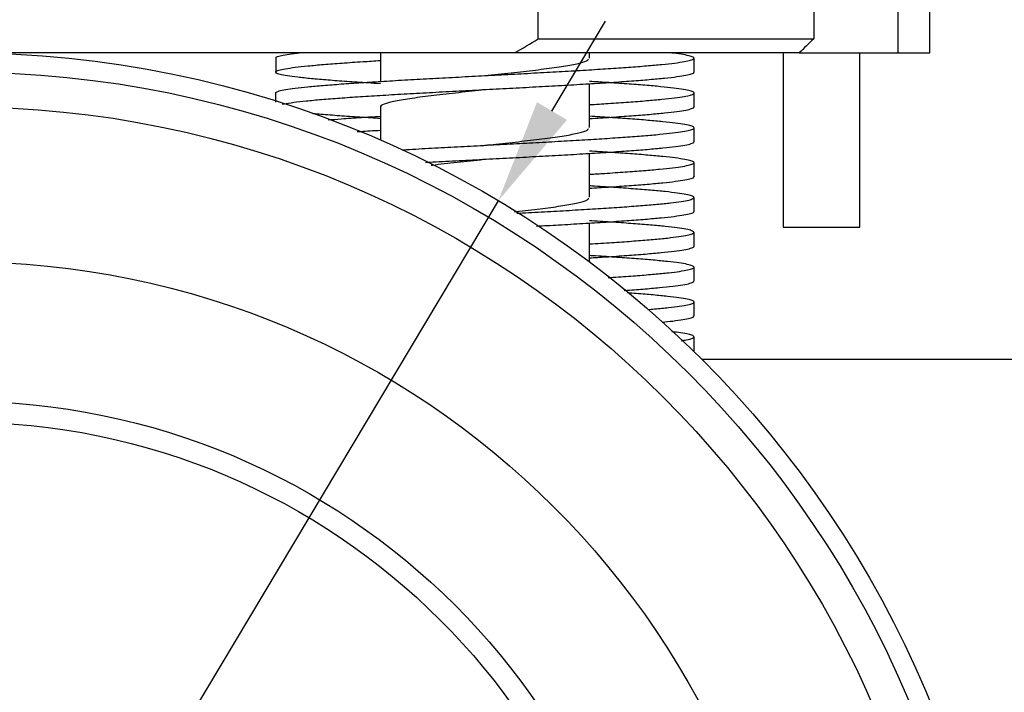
# Model space of a CAD drawing. Header units: millimetres. Extents: x 98673 to 101395, y 28002 to 29954.
# Tile 39 of 43: x 100421 to 100562, y 29524 to 29620. Entities that reach past the tile are written whole.
import ezdxf

# ---------------------------------------------------------------- set-up
doc = ezdxf.new("R2010")
doc.units = ezdxf.units.MM
doc.layers.add('标注', color=3, linetype='Continuous', lineweight=25)
doc.styles.get("Standard").update_dxf_attribs({"font": 'SimSun.ttf'})
doc.dimstyles.new('ISO-25', dxfattribs={"dimscale": 2.5, "dimtxt": 8, "dimasz": 6, "dimexe": 1, "dimexo": 0, "dimgap": 1.5, "dimtad": 1, "dimtoh": 1, "dimdsep": 46, "dimtxsty": 'Standard', "dimcen": 2.5, "dimclrd": 3, "dimclre": 3, "dimclrt": 3, "dimadec": 0, "dimazin": 0, "dimtfac": 1, "dimtmove": 0, "dimatfit": 3, "dimfxl": 0, "dimarcsym": 0})

# ---------------------------------------------------------------- blocks, each defined once
blk = doc.blocks.new('*D65')
at = {"layer": 'Defpoints', "color": 0, "lineweight": -3, "transparency": 16777216}
for p in [(100489.38, 29594.3), (100335.54, 29336.75)]:
    blk.add_point(p, dxfattribs=at)
at = {"layer": '标注', "color": 3, "lineweight": -2, "transparency": 16777216}
for p, q in [((100497.07, 29607.18), (100504.77, 29620.06)), ((100489.38, 29594.3), (100335.54, 29336.75)), ((100309.91, 29293.82), (100327.85, 29323.87)), ((100251.29, 29293.82), (100309.91, 29293.82))]:
    blk.add_line(p, q, dxfattribs=at)
at = {"layer": '标注', "color": 3, "lineweight": -3, "transparency": 16777216}
for points in [[(100494.93, 29608.46), (100499.22, 29605.9), (100489.38, 29594.3)], [(100325.71, 29325.15), (100330, 29322.59), (100335.54, 29336.75)]]:
    blk.add_solid(points, dxfattribs=at)
at = {"layer": '标注', "color": 3, "lineweight": -3, "transparency": 16777216, "insert": (100278.72, 29307.57), "char_height": 20, "attachment_point": 5}
blk.add_mtext('∅300', dxfattribs=at)

msp = doc.modelspace()

# ---------------------------------------------------------------- linework, layer by layer
at = {"color": 7, "linetype": 'Continuous', "lineweight": 25}
for p, q in [((100495.113, 29617.525), (100495.113, 29633.525)), ((100534.606, 29628.525), (100534.606, 29617.525)), ((100546.721, 29615.525), (100546.721, 29628.525)), ((100551.262, 29615.525), (100551.262, 29628.525)), ((100495.113, 29617.525), (100534.606, 29617.525)), ((100491.678, 29615.525), (100333.248, 29615.525)), ((100472.463, 29615.525), (100472.463, 29611.428)), ((100532.543, 29615.525), (100491.678, 29615.525)), ((100502.463, 29614.79), (100502.463, 29615.525)), ((100530.221, 29615.525), (100530.221, 29590.525)), ((100532.543, 29615.525), (100546.721, 29615.525)), ((100541.221, 29590.525), (100541.221, 29615.525)), ((100546.721, 29615.525), (100551.262, 29615.525)), ((100457.45, 29614.775), (100457.45, 29612.751)), ((100517.449, 29612.752), (100517.449, 29614.776)), ((100502.463, 29604.79), (100502.463, 29611.096)), ((100457.447, 29609.777), (100457.447, 29608.459)), ((100517.449, 29607.752), (100517.449, 29609.776)), ((100472.463, 29607.904), (100472.463, 29603.003)), ((100517.452, 29602.753), (100517.452, 29604.777)), ((100487.449, 29602.262), (100487.45, 29602.262)), ((100502.463, 29594.79), (100502.463, 29601.097)), ((100517.452, 29597.753), (100517.452, 29599.777)), ((100517.443, 29592.749), (100517.443, 29594.774)), ((100502.463, 29585.525), (100502.463, 29591.098)), ((100530.221, 29590.525), (100541.221, 29590.525)), ((100517.443, 29587.749), (100517.443, 29589.774)), ((100517.444, 29582.75), (100517.444, 29584.774)), ((100517.444, 29577.75), (100517.444, 29579.774)), ((100517.444, 29572.749), (100517.444, 29574.774)), ((100591.838, 29571.525), (100518.595, 29571.525))]:
    msp.add_line(p, q, dxfattribs=at)
for radius in [150, 147.238, 142.244, 120, 120, 100, 97]:
    msp.add_circle((100412.463, 29465.525), radius, dxfattribs=at)
for points in [[(100491.678, 29615.525), (100492.827, 29616.185), (100493.972, 29616.852), (100495.113, 29617.525)], [(100534.606, 29617.525), (100533.897, 29616.871), (100533.206, 29616.201), (100532.543, 29615.525)]]:
    msp.add_open_spline(points, degree=3, dxfattribs=at)
for points, knots in [([(100457.505, 29609.764), (100457.492, 29609.794), (100457.448, 29609.891), (100457.887, 29610.055), (100458.804, 29610.256), (100460.197, 29610.456), (100462.008, 29610.657), (100464.22, 29610.858), (100466.806, 29611.059), (100469.729, 29611.259), (100472.931, 29611.46), (100476.358, 29611.66), (100479.959, 29611.861), (100483.68, 29612.062), (100487.463, 29612.263), (100491.245, 29612.463), (100494.968, 29612.664), (100498.574, 29612.865), (100502.002, 29613.065), (100505.191, 29613.266), (100508.103, 29613.467), (100510.69, 29613.667), (100512.912, 29613.868), (100514.728, 29614.069), (100516.098, 29614.269), (100517.015, 29614.47), (100517.473, 29614.671), (100517.459, 29614.871), (100516.973, 29615.072), (100515.971, 29615.273), (100514.968, 29615.424), (100514.178, 29615.508), (100514.016, 29615.525)], [0, 0, 0, 0, 0.0156455, 0.050457, 0.0852851, 0.1201369, 0.1549905, 0.1898225, 0.2246352, 0.2594645, 0.2943192, 0.3291767, 0.3640108, 0.3988189, 0.4336356, 0.4684769, 0.5033276, 0.538168, 0.5730003, 0.6078379, 0.6426511, 0.6774833, 0.7123315, 0.7471661, 0.7819986, 0.8168458, 0.8516936, 0.8865211, 0.9213263, 0.9561442, 0.9909933, 1, 1, 1, 1]), ([(100457.507, 29614.762), (100457.503, 29614.804), (100457.492, 29614.913), (100457.999, 29615.089), (100459.026, 29615.29), (100460.012, 29615.435), (100460.759, 29615.514), (100460.869, 29615.525)], [0, 0, 0, 0, 0.1654912, 0.4284302, 0.6913266, 0.9544122, 1, 1, 1, 1]), ([(100472.463, 29611.096), (100471.874, 29611.132), (100470.16, 29611.236), (100467.618, 29611.408), (100464.877, 29611.613), (100462.515, 29611.817), (100460.555, 29612.022), (100459.047, 29612.226), (100458.015, 29612.431), (100457.464, 29612.636), (100457.403, 29612.84), (100457.831, 29613.045), (100458.761, 29613.249), (100460.167, 29613.454), (100462.017, 29613.659), (100464.278, 29613.864), (100466.931, 29614.068), (100469.666, 29614.256), (100471.62, 29614.376), (100472.463, 29614.428)], [0, 0, 0, 0, 0.03223, 0.0936663, 0.1549963, 0.216329, 0.2777285, 0.3392728, 0.4006652, 0.4619341, 0.5232225, 0.5846685, 0.6462552, 0.7076767, 0.7689404, 0.8302345, 0.8917355, 0.9532995, 1, 1, 1, 1]), ([(100487.448, 29612.262), (100488.081, 29612.329), (100489.975, 29612.53), (100493.057, 29612.864), (100496.39, 29613.266), (100499.167, 29613.667), (100501.171, 29614.069), (100502.248, 29614.404), (100502.291, 29614.605), (100502.305, 29614.673)], [0, 0, 0, 0, 0.0835727, 0.2500819, 0.4164398, 0.5829857, 0.7493855, 0.9158385, 1, 1, 1, 1]), ([(100458.446, 29608.163), (100458.528, 29608.184), (100458.884, 29608.272), (100459.994, 29608.429), (100461.757, 29608.634), (100463.978, 29608.839), (100466.583, 29609.043), (100469.542, 29609.247), (100472.789, 29609.452), (100476.273, 29609.657), (100479.946, 29609.862), (100483.747, 29610.065), (100487.608, 29610.27), (100491.458, 29610.475), (100495.242, 29610.68), (100498.906, 29610.885), (100502.382, 29611.088), (100505.603, 29611.293), (100508.523, 29611.498), (100511.1, 29611.703), (100513.295, 29611.907), (100515.056, 29612.111), (100516.363, 29612.316), (100517.153, 29612.521), (100517.497, 29612.67), (100517.423, 29612.751), (100517.411, 29612.764)], [0, 0, 0, 0, 0.0133577, 0.0577561, 0.1021331, 0.1465918, 0.1911761, 0.23566, 0.2800883, 0.3245093, 0.3689915, 0.4135997, 0.4581029, 0.5024892, 0.5468691, 0.5913481, 0.6359714, 0.6804396, 0.7248086, 0.7692201, 0.8137283, 0.8583484, 0.9028478, 0.9472325, 0.9916061, 1, 1, 1, 1]), ([(100502.463, 29608.097), (100503.372, 29608.153), (100505.359, 29608.276), (100508.098, 29608.467), (100510.691, 29608.667), (100512.912, 29608.868), (100514.728, 29609.069), (100516.098, 29609.269), (100517.016, 29609.47), (100517.472, 29609.671), (100517.46, 29609.871), (100516.968, 29610.072), (100515.991, 29610.273), (100514.563, 29610.474), (100512.712, 29610.674), (100510.468, 29610.875), (100507.849, 29611.076), (100505.173, 29611.259), (100503.275, 29611.376), (100502.463, 29611.426)], [0, 0, 0, 0, 0.0507997, 0.1110461, 0.1713253, 0.2316322, 0.2919156, 0.3521953, 0.4125004, 0.4728067, 0.5330776, 0.5933101, 0.6535646, 0.7138731, 0.7742038, 0.8345071, 0.8947636, 0.9550215, 1, 1, 1, 1]), ([(100472.562, 29607.757), (100472.553, 29607.845), (100472.528, 29608.069), (100473.629, 29608.429), (100475.61, 29608.838), (100478.427, 29609.248), (100481.821, 29609.656), (100484.932, 29609.995), (100486.832, 29610.196), (100487.447, 29610.262)], [0, 0, 0, 0, 0.1048105, 0.2682075, 0.431648, 0.5949542, 0.7584505, 0.9217655, 1, 1, 1, 1]), ([(100502.463, 29606.096), (100503.513, 29606.162), (100505.651, 29606.296), (100508.519, 29606.498), (100511.101, 29606.703), (100513.295, 29606.907), (100515.056, 29607.111), (100516.363, 29607.316), (100517.153, 29607.521), (100517.497, 29607.67), (100517.423, 29607.751), (100517.411, 29607.764)], [0, 0, 0, 0, 0.1181458, 0.2405857, 0.3631432, 0.4859672, 0.6091003, 0.7319001, 0.8543836, 0.9768364, 1, 1, 1, 1]), ([(100472.463, 29606.096), (100472.006, 29606.123), (100470.422, 29606.219), (100467.973, 29606.383), (100465.224, 29606.588), (100463.484, 29606.727), (100462.792, 29606.798), (100462.764, 29606.801)], [0, 0, 0, 0, 0.1174876, 0.4074757, 0.6972846, 0.9875795, 1, 1, 1, 1]), ([(100464.961, 29605.911), (100465.58, 29605.96), (100467.04, 29606.076), (100469.567, 29606.249), (100471.554, 29606.372), (100472.463, 29606.428)], [0, 0, 0, 0, 0.2855642, 0.6733182, 1, 1, 1, 1]), ([(100475.542, 29601.612), (100475.624, 29601.617), (100476.831, 29601.688), (100479.346, 29601.827), (100483.036, 29602.028), (100486.819, 29602.228), (100490.606, 29602.429), (100494.344, 29602.63), (100497.974, 29602.83), (100501.431, 29603.031), (100504.664, 29603.232), (100507.629, 29603.432), (100510.279, 29603.633), (100512.568, 29603.834), (100514.446, 29604.035), (100515.891, 29604.235), (100516.892, 29604.436), (100517.434, 29604.637), (100517.503, 29604.837), (100517.081, 29605.038), (100516.182, 29605.239), (100514.835, 29605.439), (100513.06, 29605.64), (100510.884, 29605.841), (100508.318, 29606.041), (100505.515, 29606.237), (100503.452, 29606.365), (100502.463, 29606.427)], [0, 0, 0, 0, 0.0030518, 0.0447111, 0.0863675, 0.1280545, 0.1697598, 0.2114518, 0.2531126, 0.2947678, 0.3364529, 0.3781575, 0.4198504, 0.4615121, 0.5031658, 0.5448491, 0.586554, 0.6282492, 0.6699135, 0.7115665, 0.7532478, 0.7949517, 0.8366479, 0.8783136, 0.9199658, 0.9616453, 1, 1, 1, 1]), ([(100469.143, 29604.216), (100469.291, 29604.227), (100470.304, 29604.297), (100471.469, 29604.368), (100472.463, 29604.429)], [0, 0, 0, 0, 0.1466811, 1, 1, 1, 1]), ([(100487.451, 29602.262), (100487.976, 29602.318), (100489.76, 29602.507), (100492.755, 29602.83), (100496.122, 29603.232), (100498.961, 29603.633), (100501.033, 29604.035), (100502.214, 29604.388), (100502.295, 29604.607), (100502.326, 29604.693)], [0, 0, 0, 0, 0.06881151, 0.23387764, 0.39891538, 0.56407981, 0.72905835, 0.89420231, 1, 1, 1, 1]), ([(100478.995, 29599.807), (100479.168, 29599.817), (100480.555, 29599.895), (100483.293, 29600.04), (100487.134, 29600.245), (100490.989, 29600.45), (100494.788, 29600.655), (100498.474, 29600.859), (100501.973, 29601.063), (100505.225, 29601.268), (100508.185, 29601.473), (100510.812, 29601.678), (100513.058, 29601.882), (100514.864, 29602.086), (100516.225, 29602.291), (100517.083, 29602.496), (100517.478, 29602.654), (100517.413, 29602.744), (100517.397, 29602.765)], [0, 0, 0, 0, 0.0098947, 0.0792254, 0.1483127, 0.217328, 0.2864251, 0.3557428, 0.4250904, 0.4941736, 0.5631801, 0.6323135, 0.7016455, 0.7709475, 0.8400236, 0.9090327, 0.9781336, 1, 1, 1, 1]), ([(100502.463, 29598.098), (100503.192, 29598.142), (100505.011, 29598.254), (100507.623, 29598.432), (100510.28, 29598.633), (100512.568, 29598.834), (100514.446, 29599.035), (100515.891, 29599.235), (100516.892, 29599.436), (100517.434, 29599.637), (100517.503, 29599.837), (100517.081, 29600.038), (100516.182, 29600.239), (100514.835, 29600.439), (100513.06, 29600.64), (100510.884, 29600.841), (100508.318, 29601.041), (100505.515, 29601.237), (100503.452, 29601.365), (100502.463, 29601.427)], [0, 0, 0, 0, 0.0402767, 0.1005962, 0.1608989, 0.2211564, 0.2814024, 0.3416912, 0.4020111, 0.4623172, 0.5225784, 0.5828234, 0.6431092, 0.7034278, 0.7637353, 0.8239986, 0.8842423, 0.9445255, 1, 1, 1, 1]), ([(100479.766, 29599.404), (100479.824, 29599.412), (100480.896, 29599.556), (100483.476, 29599.836), (100486.073, 29600.115), (100487.398, 29600.257), (100487.45, 29600.262)], [0, 0, 0, 0, 0.0271229, 0.50389597, 0.98065752, 1, 1, 1, 1]), ([(100502.463, 29596.097), (100503.383, 29596.154), (100505.4, 29596.279), (100508.181, 29596.473), (100510.813, 29596.678), (100513.057, 29596.882), (100514.865, 29597.086), (100516.225, 29597.291), (100517.083, 29597.496), (100517.478, 29597.654), (100517.413, 29597.744), (100517.397, 29597.765)], [0, 0, 0, 0, 0.1026535, 0.2250724, 0.3477164, 0.4707129, 0.593656, 0.7161986, 0.8386221, 0.9612085, 1, 1, 1, 1]), ([(100492.031, 29592.506), (100492.588, 29592.536), (100494.395, 29592.633), (100497.359, 29592.796), (100500.857, 29592.997), (100504.135, 29593.198), (100507.148, 29593.398), (100509.852, 29593.599), (100512.199, 29593.8), (100514.15, 29594), (100515.68, 29594.201), (100516.764, 29594.402), (100517.376, 29594.602), (100517.515, 29594.803), (100517.182, 29595.004), (100516.372, 29595.204), (100515.101, 29595.405), (100513.396, 29595.606), (100511.276, 29595.807), (100508.78, 29596.007), (100505.925, 29596.208), (100503.793, 29596.348), (100502.566, 29596.421), (100502.463, 29596.427)], [0, 0, 0, 0, 0.0227791, 0.073971, 0.1251555, 0.1763362, 0.2275272, 0.278716, 0.3298947, 0.3810799, 0.4322693, 0.4834518, 0.5346397, 0.5858371, 0.6370242, 0.6881959, 0.7393724, 0.7905544, 0.8417426, 0.8929514, 0.9441626, 0.9953446, 1, 1, 1, 1]), ([(100491.702, 29592.721), (100491.933, 29592.746), (100493.4, 29592.905), (100495.844, 29593.198), (100498.749, 29593.599), (100500.882, 29594), (100502.162, 29594.362), (100502.281, 29594.589), (100502.33, 29594.683)], [0, 0, 0, 0, 0.0382792, 0.2428854, 0.447531, 0.6521392, 0.8567671, 1, 1, 1, 1]), ([(100494.86, 29590.66), (100495.917, 29590.718), (100498.212, 29590.844), (100501.548, 29591.039), (100504.838, 29591.244), (100507.843, 29591.448), (100510.514, 29591.653), (100512.798, 29591.857), (100514.662, 29592.062), (100516.089, 29592.267), (100517.014, 29592.471), (100517.448, 29592.636), (100517.398, 29592.733), (100517.384, 29592.762)], [0, 0, 0, 0, 0.0829164, 0.1801852, 0.2774996, 0.3748562, 0.472252, 0.5696242, 0.6669667, 0.7643174, 0.8617201, 0.9591253, 1, 1, 1, 1]), ([(100502.463, 29588.098), (100503.012, 29588.131), (100504.663, 29588.231), (100507.14, 29588.398), (100509.855, 29588.599), (100512.199, 29588.8), (100514.15, 29589), (100515.68, 29589.201), (100516.764, 29589.402), (100517.376, 29589.602), (100517.515, 29589.803), (100517.182, 29590.004), (100516.372, 29590.204), (100515.101, 29590.405), (100513.396, 29590.606), (100511.276, 29590.807), (100508.78, 29591.007), (100505.925, 29591.208), (100503.793, 29591.348), (100502.566, 29591.421), (100502.463, 29591.427)], [0, 0, 0, 0, 0.02999, 0.0902765, 0.1505604, 0.2108323, 0.271112, 0.3313966, 0.391673, 0.4519558, 0.5122499, 0.5725318, 0.6327954, 0.6930648, 0.7533408, 0.8136239, 0.8739314, 0.9342416, 0.9945175, 1, 1, 1, 1]), ([(100502.463, 29586.098), (100503.25, 29586.147), (100505.147, 29586.263), (100507.837, 29586.448), (100510.516, 29586.653), (100512.798, 29586.857), (100514.662, 29587.062), (100516.089, 29587.267), (100517.014, 29587.471), (100517.448, 29587.636), (100517.398, 29587.733), (100517.384, 29587.762)], [0, 0, 0, 0, 0.0872356, 0.2102301, 0.3332742, 0.4562885, 0.5792654, 0.7022525, 0.8253053, 0.9483613, 1, 1, 1, 1]), ([(100505.124, 29583.267), (100505.625, 29583.299), (100507.158, 29583.399), (100509.408, 29583.565), (100511.827, 29583.766), (100513.846, 29583.966), (100515.453, 29584.167), (100516.611, 29584.368), (100517.304, 29584.568), (100517.528, 29584.769), (100517.273, 29584.97), (100516.54, 29585.17), (100515.349, 29585.371), (100513.718, 29585.572), (100511.663, 29585.772), (100509.23, 29585.973), (100506.436, 29586.174), (100504.155, 29586.325), (100502.751, 29586.409), (100502.463, 29586.426)], [0, 0, 0, 0, 0.0308179, 0.0943322, 0.1578499, 0.22138, 0.2849032, 0.3484177, 0.4119438, 0.4754702, 0.5389844, 0.602506, 0.666035, 0.7295534, 0.7930697, 0.8565982, 0.9201221, 0.9836359, 1, 1, 1, 1]), ([(100507.429, 29581.422), (100507.435, 29581.422), (100508.451, 29581.491), (100510.188, 29581.628), (100512.551, 29581.832), (100514.454, 29582.037), (100515.934, 29582.242), (100516.923, 29582.446), (100517.424, 29582.62), (100517.393, 29582.725), (100517.383, 29582.762)], [0, 0, 0, 0, 0.0008945, 0.1535383, 0.3061667, 0.4588715, 0.6116192, 0.7643032, 0.9168779, 1, 1, 1, 1]), ([(100510.845, 29578.689), (100511.156, 29578.715), (100512.282, 29578.807), (100513.831, 29578.966), (100515.457, 29579.167), (100516.61, 29579.368), (100517.304, 29579.568), (100517.528, 29579.769), (100517.273, 29579.97), (100516.54, 29580.17), (100515.348, 29580.371), (100513.721, 29580.572), (100511.653, 29580.772), (100509.692, 29580.937), (100508.312, 29581.036), (100507.873, 29581.067)], [0, 0, 0, 0, 0.0321578, 0.1165674, 0.2009678, 0.2853567, 0.369761, 0.4541656, 0.5385541, 0.6229523, 0.7073605, 0.7917545, 0.8761459, 0.9605534, 1, 1, 1, 1]), ([(100512.867, 29576.874), (100513.394, 29576.929), (100514.585, 29577.051), (100515.925, 29577.242), (100516.925, 29577.446), (100517.423, 29577.62), (100517.393, 29577.725), (100517.383, 29577.762)], [0, 0, 0, 0, 0.1830899, 0.4136841, 0.6441822, 0.8745154, 1, 1, 1, 1]), ([(100515.608, 29574.209), (100515.878, 29574.251), (100516.586, 29574.359), (100517.207, 29574.534), (100517.52, 29574.735), (100517.348, 29574.935), (100516.697, 29575.136), (100515.696, 29575.323), (100514.717, 29575.442), (100514.286, 29575.495)], [0, 0, 0, 0, 0.09661274, 0.25269086, 0.40885105, 0.56502268, 0.72112608, 0.87719213, 1, 1, 1, 1])]:
    msp.add_open_spline(points, degree=3, knots=knots, dxfattribs=at)

# ---------------------------------------------------------------- dimensions: what is measured, and where the dimension line sits
at = {"layer": '标注', "lineweight": -3}
dim = msp.add_diameter_dim_2p(p1=(100489.382, 29594.302), p2=(100335.545, 29336.748), dimstyle='ISO-25', dxfattribs=at)
dim.commit()
dim.dimension.update_dxf_attribs({"geometry": '*D65', "text_midpoint": (100278.725, 29307.573)})

doc.saveas('drawing.dxf')
